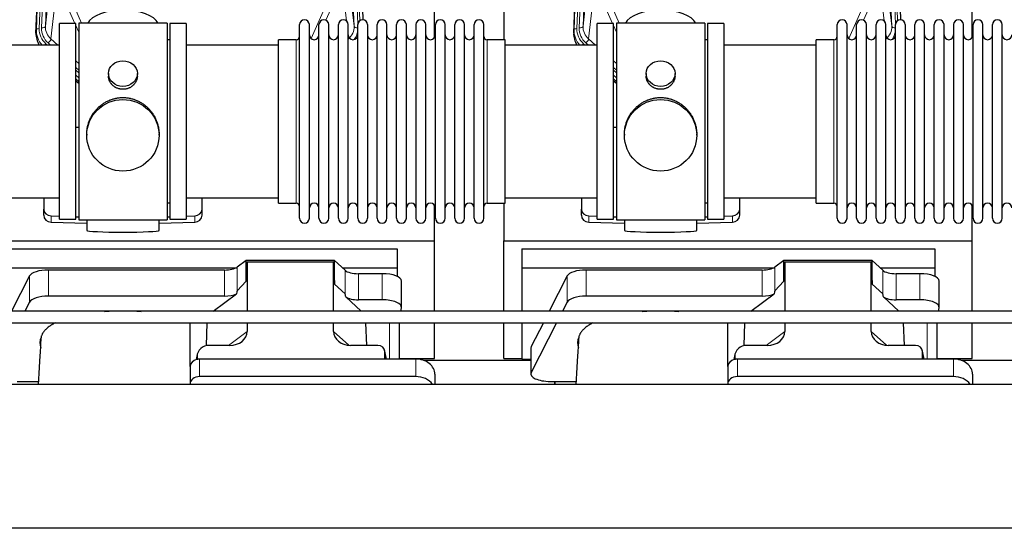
# Model space of a CAD drawing. Header units: inches. Extents: x 0 to 23760, y -13 to 16800.
# Tile 37 of 204: x 4461 to 5486, y 7966 to 8495. Entities that reach past the tile are written whole.
import ezdxf

# ---------------------------------------------------------------- set-up
doc = ezdxf.new("R2010")
doc.units = ezdxf.units.IN
doc.layers.add('254', color=7, linetype='Continuous', true_color=0xffffff)

msp = doc.modelspace()

# ---------------------------------------------------------------- linework, layer by layer
at = {"layer": '254', "color": 110, "linetype": 'Continuous', "lineweight": 13}
for p, q in [((4500.365, 8820.517), (4487.299, 8488.624)), ((4808.826, 8488.624), (4795.76, 8820.517)), ((5060.365, 8820.517), (5047.299, 8488.624)), ((5368.826, 8488.624), (5355.76, 8820.517)), ((4477.921, 8484.941), (4491.032, 8817.963)), ((4494.026, 8819.183), (4480.915, 8486.161)), ((4483.307, 8486.997), (4496.373, 8818.891)), ((4812.672, 8490.71), (4799.752, 8818.891)), ((4814.878, 8494.607), (4802.099, 8819.183)), ((5037.921, 8484.941), (5051.032, 8817.963)), ((5054.026, 8819.183), (5040.915, 8486.161)), ((5043.307, 8486.997), (5056.373, 8818.891)), ((5372.672, 8490.71), (5359.752, 8818.891)), ((5374.878, 8494.607), (5362.099, 8819.183)), ((4487.299, 8488.624), (4492.547, 8536.03)), ((4803.579, 8536.03), (4808.826, 8488.624)), ((5047.299, 8488.624), (5052.547, 8536.03)), ((5363.579, 8536.03), (5368.826, 8488.624)), ((4498.362, 8522.678), (4493.137, 8475.478)), ((4800.911, 8494.244), (4797.764, 8522.678)), ((5058.362, 8522.678), (5053.137, 8475.478)), ((5360.911, 8494.244), (5357.764, 8522.678)), ((4518.1, 8491.497), (4509.788, 8510.428)), ((4516.85, 8510.278), (4524.907, 8491.926)), ((4764.12, 8475.759), (4779.276, 8510.278)), ((4786.337, 8510.428), (4779.562, 8494.997)), ((5078.1, 8491.497), (5069.788, 8510.428)), ((5076.85, 8510.278), (5084.907, 8491.926)), ((5324.12, 8475.759), (5339.276, 8510.278)), ((5346.337, 8510.428), (5339.562, 8494.997)), ((4477.541, 8481.504), (4477.921, 8484.941)), ((4522.063, 8482.472), (4519.063, 8489.304)), ((5037.541, 8481.504), (5037.921, 8484.941)), ((5082.063, 8482.472), (5079.063, 8489.304)), ((4490.312, 8471.223), (4492.822, 8468.997)), ((4493.137, 8475.478), (4500.444, 8468.996)), ((4748.563, 8465.026), (4748.563, 8474.647)), ((4947.563, 8304.347), (4947.563, 8474.647)), ((5050.312, 8471.223), (5052.822, 8468.997)), ((5053.137, 8475.478), (5060.444, 8468.996)), ((5308.563, 8465.026), (5308.563, 8474.647)), ((4487.921, 8470.387), (4489.488, 8468.997)), ((4748.563, 8304.347), (4748.563, 8465.026)), ((5047.921, 8470.387), (5049.488, 8468.997)), ((5308.563, 8304.347), (5308.563, 8465.026)), ((4519.062, 8452.482), (4522.063, 8449.821)), ((5079.062, 8452.482), (5082.063, 8449.821)), ((4519.063, 8445.721), (4522.062, 8443.06)), ((4519.063, 8442.763), (4522.062, 8440.103)), ((5079.063, 8445.721), (5082.062, 8443.06)), ((5079.063, 8442.763), (5082.062, 8440.103)), ((4522.062, 8435.032), (4519.063, 8437.693)), ((4519.063, 8432.185), (4522.062, 8429.524)), ((5082.062, 8435.032), (5079.063, 8437.693)), ((5079.063, 8432.185), (5082.062, 8429.524)), ((4493.284, 8284.58), (4493.284, 8291.044)), ((4642.842, 8284.58), (4642.842, 8291.044)), ((5053.284, 8284.58), (5053.284, 8291.044)), ((5202.842, 8284.58), (5202.842, 8291.044)), ((4687.135, 8212.888), (4687.135, 8237.779)), ((5247.135, 8212.888), (5247.135, 8237.779)), ((4470.796, 8201.235), (4470.796, 8228.489)), ((4490.428, 8207.426), (4490.428, 8234.68)), ((4673.818, 8207.426), (4673.818, 8234.68)), ((4799.5, 8209.73), (4799.5, 8234.394)), ((4813.358, 8203.595), (4813.358, 8230.85)), ((4838.192, 8203.595), (4838.192, 8230.85)), ((5030.796, 8201.235), (5030.796, 8228.489)), ((5050.428, 8207.426), (5050.428, 8234.68)), ((5233.818, 8207.426), (5233.818, 8234.68)), ((5359.5, 8209.73), (5359.5, 8234.394)), ((5373.358, 8203.595), (5373.358, 8230.85)), ((5398.192, 8203.595), (5398.192, 8230.85)), ((4845.869, 8179.669), (4845.869, 8141.935)), ((5405.869, 8179.669), (5405.869, 8141.935)), ((4678.078, 8156.131), (4697.434, 8170.667)), ((4787.469, 8170.761), (4803.207, 8156.226)), ((5238.078, 8156.131), (5257.434, 8170.667)), ((5347.469, 8170.761), (5363.207, 8156.226)), ((4993.407, 8127.748), (4993.407, 8155.003)), ((4645.294, 8144.635), (4644.646, 8141.472)), ((4842.523, 8141.934), (4840.699, 8149.945)), ((5205.294, 8144.635), (5204.646, 8141.472)), ((5402.523, 8141.934), (5400.699, 8149.945)), ((4648.009, 8141.935), (4648.009, 8123.673)), ((4873.009, 8141.935), (4873.009, 8123.673)), ((5208.009, 8141.935), (5208.009, 8123.673)), ((5433.009, 8141.935), (5433.009, 8123.673))]:
    msp.add_line(p, q, dxfattribs=at)
at = {"layer": '254', "color": 2, "linetype": 'Continuous', "lineweight": 25}
for p, q in [((4477.541, 8481.504), (4490.659, 8814.705)), ((4805.467, 8814.705), (4818.034, 8495.493)), ((5037.541, 8481.504), (5050.659, 8814.705)), ((5365.467, 8814.705), (5378.034, 8495.493)), ((4892.723, 8477.033), (4892.723, 8702.416)), ((5452.723, 8477.033), (5452.723, 8702.416)), ((4964.723, 8688.224), (4964.723, 8474.647)), ((4502.063, 8287.497), (4502.063, 8491.497)), ((4519.063, 8491.497), (4502.063, 8491.497)), ((4519.063, 8287.497), (4519.063, 8491.497)), ((4522.063, 8491.927), (4522.063, 8287.067)), ((4614.063, 8491.927), (4522.063, 8491.927)), ((4614.063, 8491.927), (4614.063, 8287.067)), ((4617.063, 8491.497), (4617.063, 8287.497)), ((4634.063, 8491.497), (4617.063, 8491.497)), ((4634.063, 8491.497), (4634.063, 8287.497)), ((5062.063, 8287.497), (5062.063, 8491.497)), ((5079.063, 8491.497), (5062.063, 8491.497)), ((5079.063, 8287.497), (5079.063, 8491.497)), ((5082.063, 8491.927), (5082.063, 8287.067)), ((5174.063, 8491.927), (5082.063, 8491.927)), ((5174.063, 8491.927), (5174.063, 8287.067)), ((5177.063, 8491.497), (5177.063, 8287.497)), ((5194.063, 8491.497), (5177.063, 8491.497)), ((5194.063, 8491.497), (5194.063, 8287.497)), ((4752.063, 8478.996), (4752.063, 8490.397)), ((4762.263, 8478.996), (4762.263, 8490.397)), ((4772.263, 8478.996), (4772.263, 8490.397)), ((4782.463, 8478.996), (4782.463, 8490.397)), ((4792.463, 8478.996), (4792.463, 8490.397)), ((4802.663, 8478.996), (4802.663, 8490.397)), ((4812.663, 8478.996), (4812.663, 8490.397)), ((4822.863, 8490.397), (4822.863, 8478.996)), ((4832.863, 8478.996), (4832.863, 8490.397)), ((4843.063, 8478.996), (4843.063, 8490.397)), ((4853.063, 8288.597), (4853.063, 8490.397)), ((4863.263, 8288.597), (4863.263, 8490.397)), ((4873.263, 8490.397), (4873.263, 8288.597)), ((4883.463, 8288.597), (4883.463, 8490.397)), ((4893.463, 8288.597), (4893.463, 8490.397)), ((4903.663, 8288.597), (4903.663, 8490.397)), ((4913.663, 8288.597), (4913.663, 8490.397)), ((4923.863, 8288.597), (4923.863, 8490.397)), ((4933.863, 8288.597), (4933.863, 8490.397)), ((4944.063, 8288.597), (4944.063, 8490.397)), ((5312.063, 8478.996), (5312.063, 8490.397)), ((5322.263, 8478.996), (5322.263, 8490.397)), ((5332.263, 8478.996), (5332.263, 8490.397)), ((5342.463, 8478.996), (5342.463, 8490.397)), ((5352.463, 8478.996), (5352.463, 8490.397)), ((5362.663, 8478.996), (5362.663, 8490.397)), ((5372.663, 8478.996), (5372.663, 8490.397)), ((5382.863, 8490.397), (5382.863, 8478.996)), ((5392.863, 8478.996), (5392.863, 8490.397)), ((5403.063, 8478.996), (5403.063, 8490.397)), ((5413.063, 8288.597), (5413.063, 8490.397)), ((5423.263, 8288.597), (5423.263, 8490.397)), ((5433.263, 8490.397), (5433.263, 8288.597)), ((5443.463, 8288.597), (5443.463, 8490.397)), ((5453.463, 8288.597), (5453.463, 8490.397)), ((5463.663, 8288.597), (5463.663, 8490.397)), ((5473.663, 8288.597), (5473.663, 8490.397)), ((5483.863, 8288.597), (5483.863, 8490.397)), ((4617.063, 8474.497), (4614.063, 8474.497)), ((4730.063, 8465.026), (4730.063, 8474.647)), ((4748.563, 8474.647), (4730.063, 8474.647)), ((4752.063, 8288.597), (4752.063, 8478.996)), ((4762.263, 8288.597), (4762.263, 8478.996)), ((4772.263, 8288.597), (4772.263, 8478.996)), ((4782.463, 8288.597), (4782.463, 8478.996)), ((4792.463, 8288.597), (4792.463, 8478.996)), ((4802.663, 8288.597), (4802.663, 8478.996)), ((4812.663, 8288.597), (4812.663, 8478.996)), ((4822.863, 8478.996), (4822.863, 8288.597)), ((4832.863, 8288.597), (4832.863, 8478.996)), ((4843.063, 8288.597), (4843.063, 8478.996)), ((4966.063, 8474.647), (4947.563, 8474.647)), ((4966.063, 8304.347), (4966.063, 8474.647)), ((5177.063, 8474.497), (5174.063, 8474.497)), ((5290.063, 8465.026), (5290.063, 8474.647)), ((5308.563, 8474.647), (5290.063, 8474.647)), ((5312.063, 8288.597), (5312.063, 8478.996)), ((5322.263, 8288.597), (5322.263, 8478.996)), ((5332.263, 8288.597), (5332.263, 8478.996)), ((5342.463, 8288.597), (5342.463, 8478.996)), ((5352.463, 8288.597), (5352.463, 8478.996)), ((5362.663, 8288.597), (5362.663, 8478.996)), ((5372.663, 8288.597), (5372.663, 8478.996)), ((5382.863, 8478.996), (5382.863, 8288.597)), ((5392.863, 8288.597), (5392.863, 8478.996)), ((5403.063, 8288.597), (5403.063, 8478.996)), ((4502.063, 8468.997), (4406.063, 8468.997)), ((4730.063, 8468.997), (4634.063, 8468.997)), ((4730.063, 8304.347), (4730.063, 8465.026)), ((5062.063, 8468.997), (4966.063, 8468.997)), ((5290.063, 8468.997), (5194.063, 8468.997)), ((5290.063, 8304.347), (5290.063, 8465.026)), ((4519.062, 8431.917), (4522.063, 8429.256)), ((4522.063, 8431.256), (4519.063, 8433.917)), ((4553.015, 8439.366), (4553.015, 8436.793)), ((4583.111, 8436.781), (4583.111, 8439.366)), ((5079.062, 8431.917), (5082.063, 8429.256)), ((5082.063, 8431.256), (5079.063, 8433.917)), ((5113.015, 8439.366), (5113.015, 8436.793)), ((5143.111, 8436.781), (5143.111, 8439.366)), ((4522.063, 8383.1), (4519.064, 8383.007)), ((5082.063, 8383.1), (5079.064, 8383.007)), ((4530.423, 8376.146), (4530.423, 8375.008)), ((4605.702, 8375.008), (4605.702, 8376.146)), ((5090.423, 8376.146), (5090.423, 8375.008)), ((5165.702, 8375.008), (5165.702, 8376.146)), ((4406.063, 8309.997), (4502.063, 8309.997)), ((4485.563, 8309.997), (4485.563, 8298.136)), ((4634.063, 8309.997), (4730.063, 8309.997)), ((4650.563, 8298.136), (4650.563, 8309.997)), ((4966.063, 8309.997), (5062.063, 8309.997)), ((5045.563, 8309.997), (5045.563, 8298.136)), ((5194.063, 8309.997), (5290.063, 8309.997)), ((5210.563, 8298.136), (5210.563, 8309.997)), ((4485.563, 8291.672), (4485.563, 8298.136)), ((4614.063, 8304.497), (4617.063, 8304.497)), ((4650.563, 8291.672), (4650.563, 8298.136)), ((4730.063, 8304.347), (4748.563, 8304.347)), ((4892.723, 8265.143), (4892.723, 8301.971)), ((4947.563, 8304.347), (4966.063, 8304.347)), ((4964.723, 8304.35), (4964.723, 8265.143)), ((5045.563, 8291.672), (5045.563, 8298.136)), ((5174.063, 8304.497), (5177.063, 8304.497)), ((5210.563, 8291.672), (5210.563, 8298.136)), ((5290.063, 8304.347), (5308.563, 8304.347)), ((5452.723, 8265.143), (5452.723, 8301.971)), ((4493.284, 8291.044), (4502.063, 8290.772)), ((4502.063, 8287.497), (4519.063, 8287.497)), ((4519.064, 8290.246), (4522.063, 8290.153)), ((4522.063, 8287.067), (4569.502, 8287.067)), ((4530.399, 8287.067), (4530.399, 8276.003)), ((4569.502, 8287.067), (4614.063, 8287.067)), ((4605.727, 8276.003), (4605.727, 8287.067)), ((4614.062, 8290.153), (4617.062, 8290.246)), ((4617.063, 8287.497), (4634.063, 8287.497)), ((4634.062, 8290.772), (4642.842, 8291.044)), ((5053.284, 8291.044), (5062.063, 8290.772)), ((5062.063, 8287.497), (5079.063, 8287.497)), ((5079.064, 8290.246), (5082.063, 8290.153)), ((5082.063, 8287.067), (5129.502, 8287.067)), ((5090.399, 8287.067), (5090.399, 8276.003)), ((5129.502, 8287.067), (5174.063, 8287.067)), ((5165.727, 8276.003), (5165.727, 8287.067)), ((5174.062, 8290.153), (5177.062, 8290.246)), ((5177.063, 8287.497), (5194.063, 8287.497)), ((5194.062, 8290.772), (5202.842, 8291.044)), ((4493.284, 8284.58), (4530.4, 8283.43)), ((4605.726, 8283.43), (4642.842, 8284.58)), ((5053.284, 8284.58), (5090.4, 8283.43)), ((5165.726, 8283.43), (5202.842, 8284.58)), ((4404.723, 8265.143), (4892.723, 8265.143)), ((4423.723, 8256.832), (4853.723, 8256.832)), ((4853.723, 8256.832), (4853.723, 8237.029)), ((4892.723, 8191.671), (4892.723, 8265.143)), ((4964.723, 8191.671), (4964.723, 8265.143)), ((4964.723, 8265.143), (5452.723, 8265.143)), ((4983.723, 8256.832), (4983.723, 8237.029)), ((4983.723, 8256.832), (5413.723, 8256.832)), ((5413.723, 8256.832), (5413.723, 8237.029)), ((5452.723, 8191.671), (5452.723, 8265.143)), ((4423.723, 8237.029), (4685.915, 8237.029)), ((4696.453, 8244.658), (4687.135, 8237.779)), ((4788.39, 8244.658), (4696.453, 8244.658)), ((4696.453, 8223.034), (4696.453, 8244.658)), ((4696.453, 8223.034), (4697.434, 8243.355)), ((4697.434, 8243.355), (4787.469, 8243.355)), ((4697.434, 8243.355), (4697.434, 8191.67)), ((4787.469, 8243.355), (4788.39, 8219.896)), ((4787.469, 8191.67), (4787.469, 8243.355)), ((4799.5, 8234.394), (4788.39, 8244.658)), ((4788.39, 8219.896), (4788.39, 8244.658)), ((4796.64, 8237.029), (4853.723, 8237.029)), ((4853.723, 8237.029), (4853.723, 8228.017)), ((4983.723, 8237.029), (5245.915, 8237.029)), ((4983.723, 8237.029), (4983.723, 8191.668)), ((5256.453, 8244.658), (5247.135, 8237.779)), ((5348.39, 8244.658), (5256.453, 8244.658)), ((5256.453, 8223.034), (5256.453, 8244.658)), ((5256.453, 8223.034), (5257.434, 8243.355)), ((5257.434, 8243.355), (5347.469, 8243.355)), ((5257.434, 8243.355), (5257.434, 8191.67)), ((5347.469, 8243.355), (5348.39, 8219.896)), ((5347.469, 8191.67), (5347.469, 8243.355)), ((5359.5, 8234.394), (5348.39, 8244.658)), ((5348.39, 8219.896), (5348.39, 8244.658)), ((5356.64, 8237.029), (5413.723, 8237.029)), ((5413.723, 8237.029), (5413.723, 8228.017)), ((4470.796, 8228.489), (4452.063, 8191.67)), ((4673.818, 8234.68), (4490.428, 8234.68)), ((4838.192, 8230.85), (4813.358, 8230.85)), ((5030.796, 8228.489), (5012.063, 8191.67)), ((5233.818, 8234.68), (5050.428, 8234.68)), ((5398.192, 8230.85), (5373.358, 8230.85)), ((4687.135, 8212.888), (4696.453, 8223.034)), ((4788.39, 8219.896), (4799.5, 8209.73)), ((4858.192, 8195.942), (4858.192, 8223.196)), ((5247.135, 8212.888), (5256.453, 8223.034)), ((5348.39, 8219.896), (5359.5, 8209.73)), ((5418.192, 8195.942), (5418.192, 8223.196)), ((4673.818, 8207.426), (4490.428, 8207.426)), ((4661.915, 8191.67), (4686.299, 8209.982)), ((4800.228, 8206.56), (4816.35, 8191.67)), ((5233.818, 8207.426), (5050.428, 8207.426)), ((5221.915, 8191.67), (5246.299, 8209.982)), ((5360.228, 8206.56), (5376.35, 8191.67)), ((4470.796, 8201.235), (4465.929, 8191.669)), ((4838.192, 8203.595), (4813.358, 8203.595)), ((4857.492, 8191.67), (4858.148, 8195.433)), ((5030.796, 8201.235), (5025.929, 8191.669)), ((5398.192, 8203.595), (5373.358, 8203.595)), ((5417.492, 8191.67), (5418.148, 8195.433)), ((4638.009, 8133.999), (4638.009, 8179.669)), ((4655.126, 8155.795), (4655.825, 8179.67)), ((4697.434, 8179.67), (4697.434, 8170.667)), ((4787.469, 8170.761), (4787.469, 8179.671)), ((4822.012, 8156.131), (4821.088, 8179.669)), ((4856.077, 8141.933), (4856.077, 8179.668)), ((4892.723, 8142.318), (4892.723, 8179.671)), ((4964.723, 8142.318), (4964.723, 8179.671)), ((4983.723, 8179.67), (4983.723, 8141.761)), ((5005.958, 8179.67), (4993.407, 8155.003)), ((5019.824, 8179.669), (4993.407, 8127.748)), ((5198.009, 8133.999), (5198.009, 8179.669)), ((5215.126, 8155.795), (5215.825, 8179.67)), ((5257.434, 8179.67), (5257.434, 8170.667)), ((5347.469, 8170.761), (5347.469, 8179.671)), ((5382.012, 8156.131), (5381.088, 8179.669)), ((5416.077, 8141.933), (5416.077, 8179.668)), ((5452.723, 8142.318), (5452.723, 8179.671)), ((4679.097, 8156.131), (4658.245, 8156.131)), ((4833.726, 8156.131), (4805.265, 8156.131)), ((4993.039, 8153.54), (4993.039, 8126.285)), ((5239.097, 8156.131), (5218.245, 8156.131)), ((5393.726, 8156.131), (5365.265, 8156.131)), ((4645.504, 8146.702), (4644.419, 8141.406)), ((4645.294, 8144.635), (4645.294, 8141.338)), ((4842.665, 8141.934), (4840.56, 8151.177)), ((4840.699, 8141.935), (4840.699, 8149.945)), ((5205.504, 8146.702), (5204.419, 8141.406)), ((5205.294, 8144.635), (5205.294, 8141.338)), ((5402.665, 8141.934), (5400.56, 8151.177)), ((5400.699, 8141.935), (5400.699, 8149.945)), ((4638.009, 8134.001), (4638.009, 8115.739)), ((4873.009, 8141.935), (4648.009, 8141.935)), ((4856.077, 8142.318), (4892.723, 8142.318)), ((4881.103, 8140.578), (4993.037, 8140.578)), ((4964.723, 8142.318), (4983.723, 8142.318)), ((4983.723, 8141.761), (4993.042, 8141.761)), ((5198.009, 8134.001), (5198.009, 8115.739)), ((5433.009, 8141.935), (5208.009, 8141.935)), ((5416.077, 8142.318), (5452.723, 8142.318)), ((5441.103, 8140.578), (5553.037, 8140.578)), ((4873.009, 8123.673), (4648.009, 8123.673)), ((4893.009, 8126.067), (4893.009, 8115.537)), ((5433.009, 8123.673), (5208.009, 8123.673)), ((5453.009, 8126.067), (5453.009, 8115.537)), ((7307.563, 8115.537), (3948.107, 8115.537)), ((4458.059, 8118.632), (4479.934, 8118.632)), ((4638.009, 8115.739), (4638.009, 8115.536)), ((5013.039, 8118.632), (5018.059, 8118.632)), ((5018.059, 8118.632), (5018.059, 8115.536)), ((5018.059, 8118.632), (5039.934, 8118.632)), ((5018.059, 8115.537), (5018.059, 8118.631)), ((5198.009, 8115.739), (5198.009, 8115.536)), ((7307.563, 7965.538), (3948.107, 7965.538))]:
    msp.add_line(p, q, dxfattribs=at)
for centre, radius, start, end in [((4757.163, 8490.397), 5.1, 0, 180), ((4777.363, 8490.397), 5.1, 0, 180), ((4797.563, 8490.397), 5.1, 0, 180), ((4817.763, 8490.397), 5.1, 0, 180), ((4837.963, 8490.397), 5.1, 0, 180), ((4858.163, 8490.397), 5.1, 0, 180), ((4878.363, 8490.397), 5.1, 0, 180), ((4898.563, 8490.397), 5.1, 0, 180), ((4918.763, 8490.397), 5.1, 0, 180), ((4938.963, 8490.397), 5.1, 0, 180), ((5317.163, 8490.397), 5.1, 0, 180), ((5337.363, 8490.397), 5.1, 0, 180), ((5357.563, 8490.397), 5.1, 0, 180), ((5377.763, 8490.397), 5.1, 0, 180), ((5397.963, 8490.397), 5.1, 0, 180), ((5418.163, 8490.397), 5.1, 0, 180), ((5438.363, 8490.397), 5.1, 0, 180), ((5458.563, 8490.397), 5.1, 0, 180), ((5478.763, 8490.397), 5.1, 0, 180), ((4748.563, 8478.147), 3.5, 270, 0), ((4767.263, 8479.647), 5, 180, 0), ((4787.463, 8479.647), 5, 180, 0), ((4807.663, 8479.647), 5, 180, 0), ((4827.863, 8479.647), 5, 180, 0), ((4848.063, 8479.647), 5, 180, 0), ((4868.263, 8479.647), 5, 180, 0), ((4888.463, 8479.647), 5, 180, 0), ((4908.663, 8479.647), 5, 180, 0), ((4928.863, 8479.647), 5, 180, 0), ((4947.563, 8478.147), 3.5, 180, 270), ((5308.563, 8478.147), 3.5, 270, 0), ((5327.263, 8479.647), 5, 180, 0), ((5347.463, 8479.647), 5, 180, 0), ((5367.663, 8479.647), 5, 180, 0), ((5387.863, 8479.647), 5, 180, 0), ((5408.063, 8479.647), 5, 180, 0), ((5428.263, 8479.647), 5, 180, 0), ((5448.463, 8479.647), 5, 180, 0), ((5468.663, 8479.647), 5, 180, 0), ((5488.863, 8479.647), 5, 180, 0), ((4748.563, 8300.847), 3.5, 0, 90), ((4767.263, 8299.347), 5, 0, 180), ((4787.463, 8299.347), 5, 0, 180), ((4807.663, 8299.347), 5, 0, 180), ((4827.863, 8299.347), 5, 0, 180), ((4848.063, 8299.347), 5, 0, 180), ((4868.263, 8299.347), 5, 0, 180), ((4888.463, 8299.347), 5, 0, 180), ((4908.663, 8299.347), 5, 0, 180), ((4928.863, 8299.347), 5, 0, 180), ((4947.563, 8300.847), 3.5, 90, 180), ((5308.563, 8300.847), 3.5, 0, 90), ((5327.263, 8299.347), 5, 0, 180), ((5347.463, 8299.347), 5, 0, 180), ((5367.663, 8299.347), 5, 0, 180), ((5387.863, 8299.347), 5, 0, 180), ((5408.063, 8299.347), 5, 0, 180), ((5428.263, 8299.347), 5, 0, 180), ((5448.463, 8299.347), 5, 0, 180), ((5468.663, 8299.347), 5, 0, 180), ((5488.863, 8299.347), 5, 0, 180), ((4757.163, 8288.597), 5.1, 180, 0), ((4777.363, 8288.597), 5.1, 180, 0), ((4797.563, 8288.597), 5.1, 180, 0), ((4817.763, 8288.597), 5.1, 180, 0), ((4837.963, 8288.597), 5.1, 180, 0), ((4858.163, 8288.597), 5.1, 180, 0), ((4878.363, 8288.597), 5.1, 180, 0), ((4898.563, 8288.597), 5.1, 180, 0), ((4918.763, 8288.597), 5.1, 180, 0), ((4938.963, 8288.597), 5.1, 180, 0), ((5317.163, 8288.597), 5.1, 180, 0), ((5337.363, 8288.597), 5.1, 180, 0), ((5357.563, 8288.597), 5.1, 180, 0), ((5377.763, 8288.597), 5.1, 180, 0), ((5397.963, 8288.597), 5.1, 180, 0), ((5418.163, 8288.597), 5.1, 180, 0), ((5438.363, 8288.597), 5.1, 180, 0), ((5458.563, 8288.597), 5.1, 180, 0), ((5478.763, 8288.597), 5.1, 180, 0)]:
    msp.add_arc(centre, radius, start, end, dxfattribs=at)
for centre, major_axis, ratio, start_param, end_param in [((4568.063, 8487.955), (-37.64, 0), 0.46174861, 3.37210701, 6.05257277), ((5128.063, 8487.955), (-37.64, 0), 0.46174861, 3.37210701, 6.05257277), ((4504.562, 8480.695), (-27.038, -0.124), 0.88594934, 6.24426165, 6.78821675), ((5064.562, 8480.695), (-27.038, -0.124), 0.88594934, 6.24426165, 6.78821675), ((4493.563, 8298.136), (-8, 0), 0.88701083, 0, 1.53588974), ((4642.563, 8298.136), (-8, 0), 0.88701083, 1.60570291, 3.14159265), ((5053.563, 8298.136), (-8, 0), 0.88701083, 0, 1.53588974), ((5202.563, 8298.136), (-8, 0), 0.88701083, 1.60570291, 3.14159265), ((4493.563, 8291.672), (-8, 0), 0.88701083, 0, 1.53588974), ((4642.563, 8291.672), (-8, 0), 0.88701083, 1.60570291, 3.14159265), ((5053.563, 8291.672), (-8, 0), 0.88701083, 0, 1.53588974), ((5202.563, 8291.672), (-8, 0), 0.88701083, 1.60570291, 3.14159265), ((4568.063, 8276.003), (-37.664, 0), 0.05044336, 0, 3.14159265), ((5128.063, 8276.003), (-37.664, 0), 0.05044336, 0, 3.14159265), ((4673.818, 8240.42), (-15, 0), 0.38268343, 1.57079633, 2.66338411), ((5233.818, 8240.42), (-15, 0), 0.38268343, 1.57079633, 2.66338411), ((4490.428, 8227.026), (20, 0), 0.38268343, 1.57079633, 2.94929469), ((4813.358, 8236.59), (-15, 0), 0.38268343, 0.392691, 1.57079633), ((4838.192, 8223.196), (20, 0), 0.38268343, 0.00001232, 1.57079633), ((5050.428, 8227.026), (20, 0), 0.38268343, 1.57079633, 2.94929469), ((5373.358, 8236.59), (-15, 0), 0.38268343, 0.392691, 1.57079633), ((5398.192, 8223.196), (20, 0), 0.38268343, 0.00001232, 1.57079633), ((4490.428, 8199.772), (20, 0), 0.38268343, 1.57079633, 2.94929469), ((4673.818, 8213.166), (-15, 0), 0.38268343, 1.57079633, 2.55363769), ((4673.818, 7866.656), (-13.469, -346.314), 0.01906421, 3.16403895, 3.27378537), ((4813.358, 7798.121), (13.933, -411.641), 0.01349833, 3.01630089, 3.12837507), ((4813.358, 8209.336), (-15, 0), 0.38268343, 0.50476519, 1.57079633), ((5050.428, 8199.772), (20, 0), 0.38268343, 1.57079633, 2.94929469), ((5233.818, 8213.166), (-15, 0), 0.38268343, 1.57079633, 2.55363769), ((5233.818, 7866.656), (-13.469, -346.314), 0.01906421, 3.16403895, 3.27378537), ((5373.358, 7798.121), (13.933, -411.641), 0.01349833, 3.01630089, 3.12837507), ((5373.358, 8209.336), (-15, 0), 0.38268343, 0.50476519, 1.57079633), ((4838.192, 8195.942), (20, 0), 0.38268343, 6.21662901, 7.85398163), ((5398.192, 8195.942), (20, 0), 0.38268343, 6.21662901, 7.85398163), ((4568.059, 8158.813), (86.5, 0), 0.38268343, 1.34837715, 1.79437947), ((5128.059, 8158.813), (86.5, 0), 0.38268343, 1.34837715, 1.79437947), ((4568.059, 8158.813), (86.5, 0), 0.38268343, 2.97250407, 3.29162567), ((4678.339, 8171.268), (19.053, -1.602), 0.78999837, 4.81840689, 6.34950244), ((4805.881, 8171.268), (-18.368, -1.548), 0.81975949, 6.21419263, 7.75151177), ((5128.059, 8158.813), (86.5, 0), 0.38268343, 2.97250407, 3.29162567), ((5238.339, 8171.268), (19.053, -1.602), 0.78999837, 4.81840689, 6.34950244), ((5365.881, 8171.268), (-18.368, -1.548), 0.81975949, 6.21419263, 7.75151177), ((4658.335, 8144.556), (13.036, -0.373), 0.88747945, 1.60301001, 3.16696865), ((4833.672, 8149.898), (-7.024, -0.222), 0.88679661, 3.1136042, 4.67680381), ((5013.039, 8153.54), (20, 0), 0.38268343, 2.94929469, 3.14160971), ((5218.335, 8144.556), (13.036, -0.373), 0.88747945, 1.60301001, 3.16696865), ((5393.672, 8149.898), (-7.024, -0.222), 0.88679661, 3.1136042, 4.67680381), ((4648.009, 8134.001), (10, 0), 0.79339584, 1.84746968, 3.14159265), ((4648.009, 8121.141), (0, -20.985), 0.47652353, 3.31334518, 3.41653754), ((4648.009, 8134.001), (10, 0), 0.79339584, 1.57079633, 1.74254885), ((4873.009, 8126.067), (20, 0), 0.79339584, 0, 1.57079633), ((5208.009, 8134.001), (10, 0), 0.79339584, 1.84746968, 3.14159265), ((5208.009, 8121.141), (0, -20.985), 0.47652353, 3.31334518, 3.41653754), ((5208.009, 8134.001), (10, 0), 0.79339584, 1.57079633, 1.74254885), ((5433.009, 8126.067), (20, 0), 0.79339584, 0, 1.57079633), ((4648.009, 8115.739), (10, 0), 0.79339584, 1.57079633, 3.14159265), ((4873.009, 8107.805), (20, 0), 0.79339584, 0.50896255, 1.57079633), ((5013.039, 8126.285), (20, 0), 0.38268343, 2.94929469, 4.71238898), ((5208.009, 8115.739), (10, 0), 0.79339584, 1.57079633, 3.14159265), ((5433.009, 8107.805), (20, 0), 0.79339584, 0.50896255, 1.57079633)]:
    msp.add_ellipse(centre, major_axis=major_axis, ratio=ratio, start_param=start_param, end_param=end_param, dxfattribs=at)
at = {"layer": '254', "color": 110, "linetype": 'Continuous', "lineweight": 13}
for centre, major_axis, ratio, start_param, end_param in [((4504.935, 8484.057), (27.029, -0.244), 0.8851019, 3.11483616, 3.83269921), ((4480.915, 8484.776), (-2.998, 0.118), 0.46146733, 4.73055451, 6.24899096), ((4504.935, 8485.443), (-24.034, -0.11), 0.88594934, 6.24426165, 7.06337476), ((4507.326, 8486.278), (-24.034, -0.11), 0.88594934, 6.24426165, 7.06337476), ((4483.307, 8488.844), (-3.997, 0.157), 0.46146733, 1.58896186, 3.10739831), ((4507.326, 8488.125), (-20.033, -0.591), 0.88729049, 6.22192418, 7.04103729), ((4788.799, 8488.125), (20.033, -0.591), 0.88729049, 5.52533333, 6.34444644), ((4812.819, 8488.844), (-3.997, -0.157), 0.46146733, 0.03419435, 1.51364969), ((4788.799, 8486.278), (24.034, -0.11), 0.88594934, 5.722211, 6.1681029), ((5064.935, 8484.057), (27.029, -0.244), 0.8851019, 3.11483616, 3.83269921), ((5040.915, 8484.776), (-2.998, 0.118), 0.46146733, 4.73055451, 6.24899096), ((5064.935, 8485.443), (-24.034, -0.11), 0.88594934, 6.24426165, 7.06337476), ((5067.326, 8486.278), (-24.034, -0.11), 0.88594934, 6.24426165, 7.06337476), ((5043.307, 8488.844), (-3.997, 0.157), 0.46146733, 1.58896186, 3.10739831), ((5067.326, 8488.125), (-20.033, -0.591), 0.88729049, 6.22192418, 7.04103729), ((5348.799, 8488.125), (20.033, -0.591), 0.88729049, 5.52533333, 6.34444644), ((5372.819, 8488.844), (-3.997, -0.157), 0.46146733, 0.03419435, 1.51364969), ((5348.799, 8486.278), (24.034, -0.11), 0.88594934, 5.722211, 6.1681029), ((4490.312, 8473.07), (-2.654, -2.992), 0.32650558, 1.21809174, 2.73652819), ((5050.312, 8473.07), (-2.654, -2.992), 0.32650558, 1.21809174, 2.73652819), ((4487.921, 8469.002), (-1.991, -2.244), 0.32650558, 4.35968439, 4.99638377), ((5047.921, 8469.002), (-1.991, -2.244), 0.32650558, 4.35968439, 4.99638377)]:
    msp.add_ellipse(centre, major_axis=major_axis, ratio=ratio, start_param=start_param, end_param=end_param, dxfattribs=at)
at = {"layer": '254', "color": 2, "linetype": 'Continuous', "lineweight": 25}
for centre, major_axis, ratio in [((4568.063, 8439.366), (15.048, 0), 0.88701083), ((5128.063, 8439.366), (15.048, 0), 0.88701083), ((4568.063, 8375.008), (-37.64, 0), 0.99144486), ((5128.063, 8375.008), (-37.64, 0), 0.99144486)]:
    msp.add_ellipse(centre, major_axis=major_axis, ratio=ratio, dxfattribs=at)
for points, knots in [([(4583.111, 8436.783), (4583.11, 8436.353), (4583.086, 8435.92), (4583.026, 8435.374), (4583.013, 8435.264), (4582.982, 8435.043), (4582.932, 8434.713), (4582.869, 8434.385), (4582.725, 8433.733), (4582.605, 8433.303), (4582.321, 8432.452), (4582.156, 8432.031), (4581.873, 8431.407), (4581.772, 8431.2), (4581.64, 8430.943), (4581.613, 8430.892), (4581.558, 8430.789), (4581.476, 8430.637), (4581.39, 8430.486), (4581.1, 8429.986), (4580.847, 8429.597), (4580.303, 8428.844), (4580.011, 8428.479), (4579.544, 8427.949), (4579.384, 8427.776), (4579.136, 8427.52), (4579.01, 8427.393), (4578.881, 8427.268), (4578.794, 8427.185), (4578.751, 8427.144), (4578.356, 8426.775), (4577.991, 8426.465), (4577.233, 8425.88), (4576.84, 8425.605), (4576.026, 8425.091), (4575.605, 8424.851), (4575.061, 8424.575), (4574.951, 8424.521), (4574.73, 8424.415), (4574.618, 8424.363), (4574.282, 8424.212), (4574.056, 8424.117), (4573.373, 8423.848), (4572.911, 8423.69), (4571.973, 8423.419), (4571.498, 8423.304), (4570.774, 8423.166), (4570.53, 8423.126), (4570.163, 8423.073), (4570.04, 8423.057), (4569.855, 8423.035), (4569.793, 8423.028), (4569.67, 8423.015), (4569.608, 8423.009), (4569.053, 8422.956), (4568.56, 8422.933), (4567.577, 8422.933), (4567.087, 8422.956), (4566.11, 8423.047), (4565.622, 8423.115), (4565.014, 8423.23), (4564.893, 8423.255), (4564.65, 8423.307), (4564.288, 8423.389), (4563.931, 8423.483), (4563.224, 8423.687), (4562.762, 8423.845), (4561.856, 8424.201), (4561.412, 8424.4), (4560.761, 8424.729), (4560.546, 8424.844), (4560.227, 8425.025), (4560.121, 8425.086), (4559.912, 8425.211), (4559.808, 8425.275), (4559.294, 8425.599), (4558.9, 8425.875), (4558.142, 8426.458), (4557.78, 8426.766), (4557.085, 8427.414), (4556.754, 8427.754), (4556.4, 8428.155), (4556.361, 8428.2), (4556.283, 8428.29), (4556.168, 8428.425), (4555.906, 8428.745), (4555.693, 8429.024), (4555.284, 8429.59), (4555.032, 8429.977), (4554.569, 8430.771), (4554.358, 8431.177), (4554.074, 8431.801), (4553.984, 8432.012), (4553.858, 8432.331), (4553.818, 8432.438), (4553.74, 8432.651), (4553.703, 8432.758), (4553.523, 8433.294), (4553.403, 8433.724), (4553.211, 8434.59), (4553.138, 8435.026), (4553.065, 8435.682), (4553.046, 8435.901), (4553.028, 8436.231), (4553.021, 8436.396), (4553.017, 8436.562), (4553.015, 8436.672), (4553.015, 8436.727), (4553.015, 8436.785), (4553.015, 8436.788), (4553.015, 8436.79)], [0, 0, 0, 0, 0.03082021, 0.03082021, 0.03863466, 0.03863466, 0.04644911, 0.06207802, 0.06207802, 0.09333583, 0.09333583, 0.12459365, 0.12459365, 0.14022256, 0.14022256, 0.14412978, 0.14412978, 0.14803701, 0.15585146, 0.15585146, 0.18710928, 0.18710928, 0.21836709, 0.21836709, 0.233996, 0.233996, 0.24181045, 0.24571768, 0.24571768, 0.24962491, 0.24962491, 0.28088272, 0.28088272, 0.31214054, 0.31214054, 0.34339835, 0.34339835, 0.3512128, 0.3512128, 0.35902726, 0.35902726, 0.37465616, 0.37465616, 0.40591398, 0.40591398, 0.43717179, 0.43717179, 0.4528007, 0.4528007, 0.46061515, 0.46061515, 0.46452238, 0.46452238, 0.46842961, 0.46842961, 0.49968742, 0.49968742, 0.53094524, 0.53094524, 0.56220305, 0.56220305, 0.5700175, 0.5700175, 0.57783196, 0.59346087, 0.59346087, 0.62471868, 0.62471868, 0.65597649, 0.65597649, 0.6716054, 0.6716054, 0.67941985, 0.67941985, 0.68723431, 0.68723431, 0.71849212, 0.71849212, 0.74974994, 0.74974994, 0.78100775, 0.78100775, 0.78491498, 0.78491498, 0.78882221, 0.79663666, 0.81226557, 0.81226557, 0.84352338, 0.84352338, 0.8747812, 0.8747812, 0.8904101, 0.8904101, 0.89822456, 0.89822456, 0.90603901, 0.90603901, 0.93729682, 0.93729682, 0.96855464, 0.96855464, 0.98418355, 0.98418355, 0.991998, 0.99590523, 0.99590523, 0.99981245, 0.99981245, 1, 1, 1, 1]), ([(5143.111, 8436.783), (5143.11, 8436.353), (5143.086, 8435.92), (5143.026, 8435.374), (5143.013, 8435.264), (5142.982, 8435.043), (5142.932, 8434.713), (5142.869, 8434.385), (5142.725, 8433.733), (5142.605, 8433.303), (5142.321, 8432.452), (5142.156, 8432.031), (5141.873, 8431.407), (5141.772, 8431.2), (5141.64, 8430.943), (5141.613, 8430.892), (5141.558, 8430.789), (5141.476, 8430.637), (5141.39, 8430.486), (5141.1, 8429.986), (5140.847, 8429.597), (5140.303, 8428.844), (5140.011, 8428.479), (5139.544, 8427.949), (5139.384, 8427.776), (5139.136, 8427.52), (5139.01, 8427.393), (5138.881, 8427.268), (5138.794, 8427.185), (5138.751, 8427.144), (5138.356, 8426.775), (5137.991, 8426.465), (5137.233, 8425.88), (5136.84, 8425.605), (5136.026, 8425.091), (5135.605, 8424.851), (5135.061, 8424.575), (5134.951, 8424.521), (5134.73, 8424.415), (5134.618, 8424.363), (5134.282, 8424.212), (5134.056, 8424.117), (5133.373, 8423.848), (5132.911, 8423.69), (5131.973, 8423.419), (5131.498, 8423.304), (5130.774, 8423.166), (5130.53, 8423.126), (5130.163, 8423.073), (5130.04, 8423.057), (5129.855, 8423.035), (5129.793, 8423.028), (5129.67, 8423.015), (5129.608, 8423.009), (5129.053, 8422.956), (5128.56, 8422.933), (5127.577, 8422.933), (5127.087, 8422.956), (5126.11, 8423.047), (5125.622, 8423.115), (5125.014, 8423.23), (5124.893, 8423.255), (5124.65, 8423.307), (5124.288, 8423.389), (5123.931, 8423.483), (5123.224, 8423.687), (5122.762, 8423.845), (5121.856, 8424.201), (5121.412, 8424.4), (5120.761, 8424.729), (5120.546, 8424.844), (5120.227, 8425.025), (5120.121, 8425.086), (5119.912, 8425.211), (5119.808, 8425.275), (5119.294, 8425.599), (5118.9, 8425.875), (5118.142, 8426.458), (5117.78, 8426.766), (5117.085, 8427.414), (5116.754, 8427.754), (5116.4, 8428.155), (5116.361, 8428.2), (5116.283, 8428.29), (5116.168, 8428.425), (5115.906, 8428.745), (5115.693, 8429.024), (5115.284, 8429.59), (5115.032, 8429.977), (5114.569, 8430.771), (5114.358, 8431.177), (5114.074, 8431.801), (5113.984, 8432.012), (5113.858, 8432.331), (5113.818, 8432.438), (5113.74, 8432.651), (5113.703, 8432.758), (5113.523, 8433.294), (5113.403, 8433.724), (5113.211, 8434.59), (5113.138, 8435.026), (5113.065, 8435.682), (5113.046, 8435.901), (5113.028, 8436.231), (5113.021, 8436.396), (5113.017, 8436.562), (5113.015, 8436.672), (5113.015, 8436.727), (5113.015, 8436.785), (5113.015, 8436.788), (5113.015, 8436.79)], [0, 0, 0, 0, 0.03082021, 0.03082021, 0.03863466, 0.03863466, 0.04644911, 0.06207802, 0.06207802, 0.09333583, 0.09333583, 0.12459365, 0.12459365, 0.14022256, 0.14022256, 0.14412978, 0.14412978, 0.14803701, 0.15585146, 0.15585146, 0.18710928, 0.18710928, 0.21836709, 0.21836709, 0.233996, 0.233996, 0.24181045, 0.24571768, 0.24571768, 0.24962491, 0.24962491, 0.28088272, 0.28088272, 0.31214054, 0.31214054, 0.34339835, 0.34339835, 0.3512128, 0.3512128, 0.35902726, 0.35902726, 0.37465616, 0.37465616, 0.40591398, 0.40591398, 0.43717179, 0.43717179, 0.4528007, 0.4528007, 0.46061515, 0.46061515, 0.46452238, 0.46452238, 0.46842961, 0.46842961, 0.49968742, 0.49968742, 0.53094524, 0.53094524, 0.56220305, 0.56220305, 0.5700175, 0.5700175, 0.57783196, 0.59346087, 0.59346087, 0.62471868, 0.62471868, 0.65597649, 0.65597649, 0.6716054, 0.6716054, 0.67941985, 0.67941985, 0.68723431, 0.68723431, 0.71849212, 0.71849212, 0.74974994, 0.74974994, 0.78100775, 0.78100775, 0.78491498, 0.78491498, 0.78882221, 0.79663666, 0.81226557, 0.81226557, 0.84352338, 0.84352338, 0.8747812, 0.8747812, 0.8904101, 0.8904101, 0.89822456, 0.89822456, 0.90603901, 0.90603901, 0.93729682, 0.93729682, 0.96855464, 0.96855464, 0.98418355, 0.98418355, 0.991998, 0.99590523, 0.99590523, 0.99981245, 0.99981245, 1, 1, 1, 1]), ([(4530.423, 8376.099), (4530.423, 8376.111), (4530.423, 8376.738), (4530.454, 8377.979), (4530.592, 8379.82), (4530.82, 8381.657), (4531.034, 8382.881), (4531.217, 8383.797), (4531.299, 8384.179), (4531.386, 8384.561), (4531.422, 8384.713), (4531.44, 8384.79), (4531.494, 8385.018), (4531.681, 8385.779), (4532.057, 8387.13), (4532.642, 8388.899), (4533.31, 8390.633), (4534.06, 8392.334), (4534.893, 8394.001), (4535.503, 8395.09), (4535.902, 8395.763), (4535.983, 8395.897), (4536.146, 8396.164), (4536.392, 8396.563), (4536.645, 8396.957), (4537.159, 8397.736), (4537.866, 8398.755), (4538.994, 8400.227), (4540.189, 8401.641), (4541.45, 8402.998), (4542.336, 8403.864), (4543.017, 8404.499), (4543.362, 8404.813), (4543.714, 8405.121), (4543.95, 8405.325), (4544.068, 8405.426), (4544.663, 8405.929), (4545.63, 8406.707), (4547.127, 8407.796), (4548.671, 8408.809), (4550.262, 8409.745), (4551.9, 8410.604), (4553.024, 8411.124), (4553.88, 8411.494), (4554.311, 8411.674), (4554.747, 8411.846), (4554.965, 8411.931), (4555.038, 8411.959), (4555.184, 8412.015), (4555.842, 8412.263), (4557.091, 8412.694), (4558.874, 8413.209), (4560.674, 8413.633), (4562.493, 8413.964), (4564.33, 8414.202), (4565.567, 8414.299), (4566.499, 8414.348), (4566.966, 8414.366), (4567.514, 8414.377), (4567.749, 8414.379), (4567.906, 8414.38), (4567.984, 8414.38), (4568.063, 8414.38)], [0, 0, 0, 0, 0.00062461, 0.03185509, 0.06308557, 0.09431605, 0.12554653, 0.12554653, 0.14116177, 0.14506558, 0.14506558, 0.14896939, 0.14896939, 0.15677701, 0.1880075, 0.21923798, 0.25046846, 0.28169894, 0.31292942, 0.3441599, 0.3441599, 0.35196752, 0.35196752, 0.35977514, 0.37539038, 0.37539038, 0.40662086, 0.43785134, 0.46908182, 0.5003123, 0.53154279, 0.53154279, 0.54715803, 0.55496565, 0.55496565, 0.56277327, 0.56277327, 0.59400375, 0.62523423, 0.65646471, 0.68769519, 0.71892567, 0.75015615, 0.75015615, 0.76577139, 0.77357901, 0.77357901, 0.77748282, 0.77748282, 0.78138663, 0.81261711, 0.8438476, 0.87507808, 0.90630856, 0.93753904, 0.96876952, 0.96876952, 0.98438476, 0.99219238, 0.99609619, 0.99609619, 1, 1, 1, 1]), ([(4568.063, 8414.38), (4568.69, 8414.38), (4569.94, 8414.347), (4571.797, 8414.202), (4573.637, 8413.963), (4575.46, 8413.631), (4577.266, 8413.206), (4578.46, 8412.86), (4579.35, 8412.577), (4579.646, 8412.479), (4580.016, 8412.351), (4580.09, 8412.325), (4580.237, 8412.273), (4580.458, 8412.194), (4581.263, 8411.899), (4582.559, 8411.375), (4584.24, 8410.596), (4585.878, 8409.737), (4587.471, 8408.799), (4589.021, 8407.781), (4590.024, 8407.05), (4590.643, 8406.575), (4590.766, 8406.48), (4591.011, 8406.287), (4591.376, 8405.996), (4591.735, 8405.7), (4592.444, 8405.099), (4593.368, 8404.277), (4594.69, 8402.983), (4595.948, 8401.629), (4597.142, 8400.214), (4597.895, 8399.23), (4598.445, 8398.477), (4598.715, 8398.096), (4598.979, 8397.709), (4599.154, 8397.451), (4599.241, 8397.32), (4599.671, 8396.667), (4600.331, 8395.61), (4601.239, 8393.987), (4602.067, 8392.329), (4602.815, 8390.634), (4603.482, 8388.903), (4603.872, 8387.724), (4604.144, 8386.831), (4604.275, 8386.382), (4604.419, 8385.854), (4604.478, 8385.626), (4604.517, 8385.475), (4604.537, 8385.399), (4604.709, 8384.715), (4604.984, 8383.498), (4605.304, 8381.668), (4605.532, 8379.833), (4605.671, 8377.995), (4605.703, 8376.747), (4605.702, 8376.113), (4605.702, 8376.093)], [0, 0, 0, 0, 0.03121878, 0.06243756, 0.09365634, 0.12487512, 0.15609391, 0.18731269, 0.18731269, 0.20292208, 0.20292208, 0.20682443, 0.20682443, 0.21072677, 0.21853147, 0.24975025, 0.28096903, 0.31218781, 0.34340659, 0.37462537, 0.40584416, 0.40584416, 0.41364885, 0.41364885, 0.42145355, 0.43706294, 0.43706294, 0.46828172, 0.4995005, 0.53071928, 0.56193806, 0.59315684, 0.59315684, 0.60876623, 0.61657093, 0.61657093, 0.62437562, 0.62437562, 0.65559441, 0.68681319, 0.71803197, 0.74925075, 0.78046953, 0.81168831, 0.81168831, 0.8272977, 0.8351024, 0.83900475, 0.83900475, 0.84290709, 0.84290709, 0.87412587, 0.90534466, 0.93656344, 0.96778222, 0.999001, 1, 1, 1, 1]), ([(5090.423, 8376.099), (5090.423, 8376.111), (5090.423, 8376.738), (5090.454, 8377.979), (5090.592, 8379.82), (5090.82, 8381.657), (5091.034, 8382.881), (5091.217, 8383.797), (5091.299, 8384.179), (5091.386, 8384.561), (5091.422, 8384.713), (5091.44, 8384.79), (5091.494, 8385.018), (5091.681, 8385.779), (5092.057, 8387.13), (5092.642, 8388.899), (5093.31, 8390.633), (5094.06, 8392.334), (5094.893, 8394.001), (5095.503, 8395.09), (5095.902, 8395.763), (5095.983, 8395.897), (5096.146, 8396.164), (5096.392, 8396.563), (5096.645, 8396.957), (5097.159, 8397.736), (5097.866, 8398.755), (5098.994, 8400.227), (5100.189, 8401.641), (5101.45, 8402.998), (5102.336, 8403.864), (5103.017, 8404.499), (5103.362, 8404.813), (5103.714, 8405.121), (5103.95, 8405.325), (5104.068, 8405.426), (5104.663, 8405.929), (5105.63, 8406.707), (5107.127, 8407.796), (5108.671, 8408.809), (5110.262, 8409.745), (5111.9, 8410.604), (5113.024, 8411.124), (5113.88, 8411.494), (5114.311, 8411.674), (5114.747, 8411.846), (5114.965, 8411.931), (5115.038, 8411.959), (5115.184, 8412.015), (5115.842, 8412.263), (5117.091, 8412.694), (5118.874, 8413.209), (5120.674, 8413.633), (5122.493, 8413.964), (5124.33, 8414.202), (5125.567, 8414.299), (5126.499, 8414.348), (5126.966, 8414.366), (5127.514, 8414.377), (5127.749, 8414.379), (5127.906, 8414.38), (5127.984, 8414.38), (5128.063, 8414.38)], [0, 0, 0, 0, 0.00062461, 0.03185509, 0.06308557, 0.09431605, 0.12554653, 0.12554653, 0.14116177, 0.14506558, 0.14506558, 0.14896939, 0.14896939, 0.15677701, 0.1880075, 0.21923798, 0.25046846, 0.28169894, 0.31292942, 0.3441599, 0.3441599, 0.35196752, 0.35196752, 0.35977514, 0.37539038, 0.37539038, 0.40662086, 0.43785134, 0.46908182, 0.5003123, 0.53154279, 0.53154279, 0.54715803, 0.55496565, 0.55496565, 0.56277327, 0.56277327, 0.59400375, 0.62523423, 0.65646471, 0.68769519, 0.71892567, 0.75015615, 0.75015615, 0.76577139, 0.77357901, 0.77357901, 0.77748282, 0.77748282, 0.78138663, 0.81261711, 0.8438476, 0.87507808, 0.90630856, 0.93753904, 0.96876952, 0.96876952, 0.98438476, 0.99219238, 0.99609619, 0.99609619, 1, 1, 1, 1]), ([(5128.063, 8414.38), (5128.69, 8414.38), (5129.94, 8414.347), (5131.797, 8414.202), (5133.637, 8413.963), (5135.46, 8413.631), (5137.266, 8413.206), (5138.46, 8412.86), (5139.35, 8412.577), (5139.646, 8412.479), (5140.016, 8412.351), (5140.09, 8412.325), (5140.237, 8412.273), (5140.458, 8412.194), (5141.263, 8411.899), (5142.559, 8411.375), (5144.24, 8410.596), (5145.878, 8409.737), (5147.471, 8408.799), (5149.021, 8407.781), (5150.024, 8407.05), (5150.643, 8406.575), (5150.766, 8406.48), (5151.011, 8406.287), (5151.376, 8405.996), (5151.735, 8405.7), (5152.444, 8405.099), (5153.368, 8404.277), (5154.69, 8402.983), (5155.948, 8401.629), (5157.142, 8400.214), (5157.895, 8399.23), (5158.445, 8398.477), (5158.715, 8398.096), (5158.979, 8397.709), (5159.154, 8397.451), (5159.241, 8397.32), (5159.671, 8396.667), (5160.331, 8395.61), (5161.239, 8393.987), (5162.067, 8392.329), (5162.815, 8390.634), (5163.482, 8388.903), (5163.872, 8387.724), (5164.144, 8386.831), (5164.275, 8386.382), (5164.419, 8385.854), (5164.478, 8385.626), (5164.517, 8385.475), (5164.537, 8385.399), (5164.709, 8384.715), (5164.984, 8383.498), (5165.304, 8381.668), (5165.532, 8379.833), (5165.671, 8377.995), (5165.703, 8376.747), (5165.702, 8376.113), (5165.702, 8376.093)], [0, 0, 0, 0, 0.03121878, 0.06243756, 0.09365634, 0.12487512, 0.15609391, 0.18731269, 0.18731269, 0.20292208, 0.20292208, 0.20682443, 0.20682443, 0.21072677, 0.21853147, 0.24975025, 0.28096903, 0.31218781, 0.34340659, 0.37462537, 0.40584416, 0.40584416, 0.41364885, 0.41364885, 0.42145355, 0.43706294, 0.43706294, 0.46828172, 0.4995005, 0.53071928, 0.56193806, 0.59315684, 0.59315684, 0.60876623, 0.61657093, 0.61657093, 0.62437562, 0.62437562, 0.65559441, 0.68681319, 0.71803197, 0.74925075, 0.78046953, 0.81168831, 0.81168831, 0.8272977, 0.8351024, 0.83900475, 0.83900475, 0.84290709, 0.84290709, 0.87412587, 0.90534466, 0.93656344, 0.96778222, 0.999001, 1, 1, 1, 1]), ([(6487.348, 8191.67), (6461.277, 8191.67), (6412.775, 8191.67), (6345.481, 8191.67), (6289.104, 8191.67), (6242.997, 8191.67), (6167.427, 8191.67), (6018.964, 8191.67), (5725.437, 8191.67), (5280.058, 8191.67), (4893.377, 8191.67), (4635.123, 8191.67), (4550.748, 8191.67), (4482.127, 8191.67), (4423.927, 8191.67), (4368.764, 8191.67), (4299.194, 8191.67), (4215.19, 8191.67), (4154.376, 8191.67), (4121.563, 8191.67)], [0, 0, 0, 0, 0.03305969, 0.06150455, 0.08533457, 0.10454975, 0.11997221, 0.1811625, 0.2928125, 0.4921875, 0.7459375, 0.78315417, 0.8196735, 0.85293149, 0.870171, 0.89347619, 0.92288275, 0.95839069, 1, 1, 1, 1]), ([(4121.563, 8179.67), (4147.633, 8179.67), (4196.136, 8179.67), (4263.43, 8179.67), (4319.807, 8179.67), (4365.914, 8179.67), (4441.484, 8179.67), (4589.947, 8179.67), (4883.474, 8179.67), (5328.853, 8179.67), (5715.534, 8179.67), (5973.788, 8179.67), (6058.162, 8179.67), (6126.784, 8179.67), (6184.984, 8179.67), (6240.147, 8179.67), (6309.717, 8179.67), (6393.721, 8179.67), (6454.535, 8179.67), (6487.348, 8179.67)], [0, 0, 0, 0, 0.03305969, 0.06150455, 0.08533457, 0.10454975, 0.11997221, 0.1811625, 0.2928125, 0.4921875, 0.7459375, 0.78315417, 0.8196735, 0.85293149, 0.870171, 0.89347619, 0.92288275, 0.95839069, 1, 1, 1, 1]), ([(4498.014, 8179.859), (4497.714, 8179.708), (4497.417, 8179.555), (4496.485, 8179.066), (4495.863, 8178.724), (4494.957, 8178.203), (4494.659, 8178.027), (4494.293, 8177.806), (4494.22, 8177.762), (4494.075, 8177.673), (4493.858, 8177.54), (4493.645, 8177.406), (4492.94, 8176.959), (4491.857, 8176.236), (4490.361, 8175.132), (4488.994, 8174.007), (4488.166, 8173.244), (4487.381, 8172.474), (4487.01, 8172.086), (4485.961, 8170.91), (4485.348, 8170.113), (4484.759, 8169.2), (4484.695, 8169.098), (4484.569, 8168.894), (4484.508, 8168.792), (4484.329, 8168.486), (4484.215, 8168.281), (4483.892, 8167.668), (4483.7, 8167.258), (4483.363, 8166.438), (4483.217, 8166.028), (4482.971, 8165.207), (4482.87, 8164.796), (4482.793, 8164.384)], [0, 0, 0, 0, 0.03406769, 0.03406769, 0.10837017, 0.10837017, 0.14552142, 0.14552142, 0.15480923, 0.15480923, 0.16409704, 0.18267266, 0.18267266, 0.25697515, 0.33127763, 0.40558012, 0.4798826, 0.4798826, 0.55418509, 0.55418509, 0.70279006, 0.70279006, 0.72136568, 0.72136568, 0.7399413, 0.7399413, 0.77709254, 0.77709254, 0.85139503, 0.85139503, 0.92569751, 0.92569751, 1, 1, 1, 1]), ([(5058.014, 8179.859), (5057.714, 8179.708), (5057.417, 8179.555), (5056.485, 8179.066), (5055.863, 8178.724), (5054.957, 8178.203), (5054.659, 8178.027), (5054.293, 8177.806), (5054.22, 8177.762), (5054.075, 8177.673), (5053.858, 8177.54), (5053.645, 8177.406), (5052.94, 8176.959), (5051.857, 8176.236), (5050.361, 8175.132), (5048.994, 8174.007), (5048.166, 8173.244), (5047.381, 8172.474), (5047.01, 8172.086), (5045.961, 8170.91), (5045.348, 8170.113), (5044.759, 8169.2), (5044.695, 8169.098), (5044.569, 8168.894), (5044.508, 8168.792), (5044.329, 8168.486), (5044.215, 8168.281), (5043.892, 8167.668), (5043.7, 8167.258), (5043.363, 8166.438), (5043.217, 8166.028), (5042.971, 8165.207), (5042.87, 8164.796), (5042.793, 8164.384)], [0, 0, 0, 0, 0.03406769, 0.03406769, 0.10837017, 0.10837017, 0.14552142, 0.14552142, 0.15480923, 0.15480923, 0.16409704, 0.18267266, 0.18267266, 0.25697515, 0.33127763, 0.40558012, 0.4798826, 0.4798826, 0.55418509, 0.55418509, 0.70279006, 0.70279006, 0.72136568, 0.72136568, 0.7399413, 0.7399413, 0.77709254, 0.77709254, 0.85139503, 0.85139503, 0.92569751, 0.92569751, 1, 1, 1, 1]), ([(4482.75, 8163.824), (4482.711, 8163.609), (4482.679, 8163.393), (4482.628, 8162.963), (4482.59, 8162.532), (4482.575, 8162.101), (4482.568, 8161.758), (4482.566, 8161.631), (4482.565, 8161.504)], [0, 0, 0, 0, 0.27855153, 0.27855153, 0.55710305, 0.83565458, 0.83565458, 1, 1, 1, 1]), ([(5042.75, 8163.824), (5042.711, 8163.609), (5042.679, 8163.393), (5042.628, 8162.963), (5042.59, 8162.532), (5042.575, 8162.101), (5042.568, 8161.758), (5042.566, 8161.631), (5042.565, 8161.504)], [0, 0, 0, 0, 0.27855153, 0.27855153, 0.55710305, 0.83565458, 0.83565458, 1, 1, 1, 1]), ([(4482.551, 8161.511), (4482.354, 8158.032), (4481.961, 8151.239), (4481.044, 8136.309), (4480.291, 8124.338), (4479.756, 8115.803), (4479.74, 8115.535)], [0, 0, 0, 0, 0.23660167, 0.45684247, 0.98295382, 1, 1, 1, 1]), ([(5042.551, 8161.511), (5042.354, 8158.032), (5041.961, 8151.239), (5041.044, 8136.309), (5040.291, 8124.338), (5039.756, 8115.803), (5039.74, 8115.535)], [0, 0, 0, 0, 0.23660167, 0.45684247, 0.98295382, 1, 1, 1, 1])]:
    msp.add_open_spline(points, degree=3, knots=knots, dxfattribs=at)
for points in [[(4482.793, 8164.384), (4482.778, 8164.197), (4482.764, 8164.011), (4482.75, 8163.824)], [(5042.793, 8164.384), (5042.778, 8164.197), (5042.764, 8164.011), (5042.75, 8163.824)], [(4482.501, 8153.48), (4482.511, 8153.608), (4482.521, 8153.737), (4482.531, 8153.866)], [(5042.501, 8153.48), (5042.511, 8153.608), (5042.521, 8153.737), (5042.531, 8153.866)]]:
    msp.add_open_spline(points, degree=3, dxfattribs=at)
for points, weights in [([(4645.294, 8141.338), (4645.286, 8141.486), (4645.278, 8141.633)], [0.500000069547, 0.499999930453, 0.500000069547]), ([(5205.294, 8141.338), (5205.286, 8141.486), (5205.278, 8141.633)], [0.500000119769, 0.499999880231, 0.500000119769])]:
    msp.add_rational_spline(points, weights, degree=2, dxfattribs=at)

doc.saveas('drawing.dxf')
